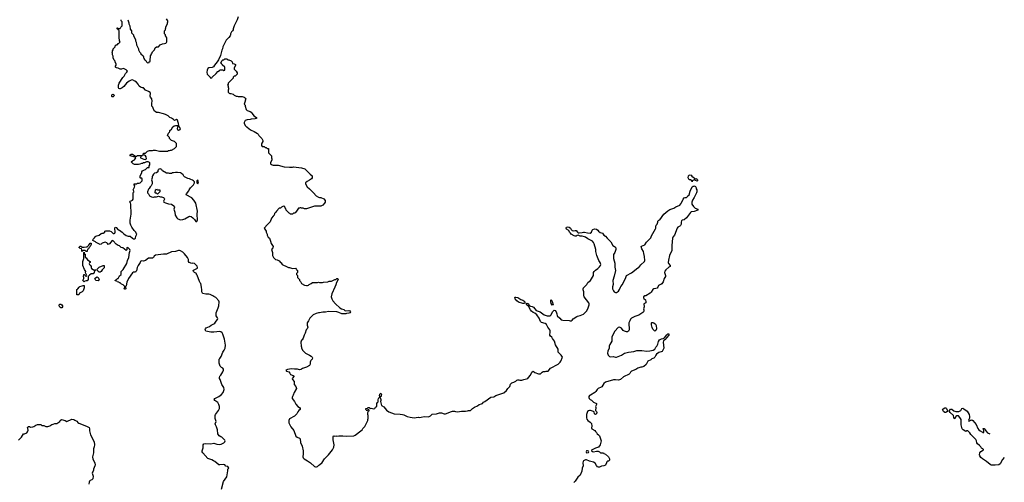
# Model space of a CAD drawing. Header units: inches. Extents: x 2347120 to 2490770, y 707513 to 877705.
# Tile 112 of 132: x 2466412 to 2485973, y 796126 to 805309. Entities that reach past the tile are written whole.
import ezdxf

# ---------------------------------------------------------------- set-up
doc = ezdxf.new("R2010")
doc.units = ezdxf.units.IN
doc.header["$MEASUREMENT"] = 0
for name, color, linetype in [('C4769', 7, 'Continuous'), ('C4779', 7, 'Continuous'), ('C4789', 7, 'Continuous'), ('C4860', 7, 'Continuous'), ('C4870', 7, 'Continuous')]:
    doc.layers.add(name, color=color, linetype=linetype)

msp = doc.modelspace()

# ---------------------------------------------------------------- linework, layer by layer
at = {"layer": 'C4769', "color": 5, "elevation": 80}
for points in [[(2467691, 800000), (2467691, 799990), (2467676, 799924), (2467655, 799905), (2467598, 799882), (2467590, 799848), (2467548, 799848), (2467546, 799930), (2467550, 799954), (2467562, 799958), (2467566, 799970), (2467597, 800000)], [(2468517, 800000), (2468519, 799970), (2468510, 799959), (2468501, 799961), (2468489, 799970), (2468499, 800000)], [(2466390, 796962), (2466450, 797022), (2466489, 797091), (2466510, 797091), (2466553, 797107), (2466569, 797130), (2466578, 797162), (2466575, 797195), (2466568, 797212), (2466588, 797232), (2466610, 797232), (2466630, 797222), (2466670, 797225), (2466690, 797232), (2466730, 797258), (2466769, 797271), (2466830, 797272), (2466850, 797254), (2466890, 797252), (2466932, 797232), (2466970, 797231), (2467013, 797247), (2467049, 797271), (2467078, 797282), (2467109, 797291), (2467150, 797296), (2467170, 797305), (2467208, 797330), (2467218, 797350), (2467246, 797370), (2467314, 797350), (2467350, 797332), (2467450, 797382), (2467490, 797371), (2467510, 797358), (2467550, 797342), (2467570, 797312), (2467590, 797298), (2467742, 797242), (2467790, 797212), (2467796, 797190), (2467796, 797150), (2467818, 797070), (2467891, 796930), (2467899, 796870), (2467891, 796830), (2467876, 796790), (2467879, 796710), (2467859, 796630), (2467865, 796585), (2467907, 796510), (2467911, 796469), (2467906, 796450), (2467878, 796390), (2467878, 796370), (2467871, 796350), (2467858, 796330), (2467852, 796310), (2467871, 796251), (2467865, 796195), (2467845, 796175), (2467810, 796159), (2467801, 796150), (2467791, 796130), (2467786, 796090)]]:
    msp.add_lwpolyline(points, dxfattribs=at)
msp.add_lwpolyline([(2467230, 799588), (2467210, 799606), (2467198, 799630), (2467198, 799650), (2467210, 799662), (2467230, 799662), (2467252, 799650), (2467262, 799630), (2467262, 799610), (2467250, 799588)], close=True, dxfattribs=at)
at = {"layer": 'C4779', "color": 5, "elevation": 80}
for points in [[(2470419, 795990), (2470458, 796142), (2470525, 796235), (2470549, 796351), (2470549, 796390), (2470564, 796410), (2470550, 796438), (2470510, 796449), (2470490, 796475), (2470470, 796482), (2470390, 796473), (2470370, 796476), (2470290, 796540), (2470264, 796550), (2470230, 796573), (2470170, 796589), (2470150, 796601), (2470050, 796710), (2470039, 796730), (2470037, 796750), (2470041, 796770), (2470059, 796810), (2470059, 796870), (2470070, 796891), (2470110, 796896), (2470210, 796887), (2470270, 796901), (2470290, 796898), (2470307, 796887), (2470330, 796881), (2470390, 796878), (2470417, 796883), (2470470, 796912), (2470488, 796930), (2470494, 796950), (2470490, 796966), (2470474, 796974), (2470453, 796993), (2470430, 797022), (2470409, 797029), (2470375, 797050), (2470349, 797090), (2470342, 797170), (2470324, 797230), (2470299, 797270), (2470297, 797290), (2470314, 797330), (2470294, 797390), (2470295, 797450), (2470302, 797470), (2470359, 797550), (2470379, 797590), (2470379, 797630), (2470369, 797670), (2470349, 797710), (2470289, 797750), (2470274, 797770), (2470287, 797793), (2470370, 797828), (2470423, 797870), (2470452, 797910), (2470475, 797970), (2470470, 798008), (2470426, 798066), (2470395, 798170), (2470382, 798190), (2470382, 798210), (2470389, 798230), (2470410, 798252), (2470450, 798322), (2470461, 798350), (2470459, 798370), (2470449, 798389), (2470422, 798402), (2470397, 798430), (2470377, 798490), (2470375, 798550), (2470378, 798570), (2470390, 798582), (2470416, 798624), (2470445, 798710), (2470477, 798750), (2470492, 798788), (2470498, 798850), (2470483, 798970), (2470449, 799070), (2470434, 799094), (2470410, 799113), (2470390, 799118), (2470270, 799104), (2470210, 799105), (2470109, 799129), (2470094, 799150), (2470101, 799170), (2470117, 799190), (2470182, 799218), (2470214, 799246), (2470270, 799273), (2470290, 799288), (2470313, 799327), (2470345, 799355), (2470350, 799370), (2470343, 799390), (2470313, 799430), (2470314, 799490), (2470355, 799590), (2470366, 799630), (2470377, 799710), (2470369, 799730), (2470310, 799792), (2470270, 799818), (2470246, 799826), (2470195, 799855), (2470170, 799861), (2470110, 799858), (2470053, 799873), (2470043, 799883), (2470033, 799910), (2470032, 799950), (2470024, 800000)], [(2472674, 800000), (2472616, 799870), (2472601, 799810), (2472611, 799771), (2472636, 799730), (2472688, 799668), (2472771, 799590), (2472808, 799568), (2472850, 799554), (2472870, 799539), (2472890, 799531), (2472950, 799537), (2472970, 799531), (2472985, 799510), (2472971, 799489), (2472950, 799481), (2472905, 799475), (2472890, 799468), (2472810, 799468), (2472750, 799499), (2472710, 799508), (2472550, 799514), (2472490, 799505), (2472435, 799505), (2472371, 799489), (2472350, 799489), (2472304, 799476), (2472245, 799450), (2472178, 799382), (2472151, 799329), (2472125, 799290), (2472126, 799246), (2472137, 799203), (2472122, 799170), (2472105, 799150), (2472085, 799090), (2472062, 799050), (2472045, 798990), (2472024, 798956), (2472010, 798946), (2471998, 798910), (2472002, 798830), (2472012, 798810), (2472012, 798790), (2472040, 798740), (2472091, 798691), (2472172, 798650), (2472202, 798630), (2472222, 798610), (2472230, 798594), (2472222, 798570), (2472193, 798547), (2472192, 798528), (2472182, 798510), (2472182, 798470), (2472170, 798448), (2472112, 798410), (2472070, 798401), (2472050, 798389), (2472030, 798384), (2472010, 798369), (2471995, 798365), (2471970, 798362), (2471930, 798375), (2471870, 798369), (2471810, 798379), (2471730, 798368), (2471702, 798350), (2471714, 798330), (2471757, 798317), (2471776, 798296), (2471790, 798267), (2471845, 798245), (2471862, 798230), (2471826, 798190), (2471831, 798170), (2471865, 798130), (2471865, 798070), (2471898, 798030), (2471911, 797990), (2471866, 797910), (2471846, 797854), (2471831, 797830), (2471825, 797810), (2471825, 797790), (2471871, 797731), (2471898, 797678), (2471941, 797630), (2471971, 797610), (2471985, 797590), (2471985, 797570), (2471958, 797550), (2471937, 797523), (2471915, 797485), (2471870, 797438), (2471771, 797389), (2471756, 797350), (2471761, 797310), (2471796, 797230), (2471856, 797156), (2471900, 797040), (2471922, 797022), (2471970, 797001), (2471983, 796990), (2471994, 796914), (2472023, 796843), (2472044, 796750), (2472047, 796690), (2472039, 796630), (2472046, 796610), (2472065, 796590), (2472130, 796555), (2472190, 796511), (2472270, 796438), (2472290, 796431), (2472310, 796432), (2472330, 796442), (2472355, 796465), (2472370, 796472), (2472420, 796520), (2472470, 796591), (2472550, 796671), (2472624, 796770), (2472653, 796827), (2472662, 796870), (2472642, 796970), (2472638, 797030), (2472646, 797050), (2472650, 797052), (2472670, 797042), (2472690, 797051), (2472710, 797045), (2472750, 797051), (2472809, 797051), (2472830, 797046), (2472910, 797041), (2473050, 797046), (2473079, 797061), (2473190, 797145), (2473215, 797170), (2473230, 797192), (2473269, 797231), (2473328, 797350), (2473328, 797370), (2473338, 797390), (2473338, 797450), (2473328, 797470), (2473328, 797510), (2473342, 797538), (2473354, 797546), (2473355, 797555), (2473350, 797566), (2473330, 797566), (2473312, 797548), (2473306, 797550), (2473286, 797570), (2473287, 797593), (2473322, 797598), (2473330, 797612), (2473354, 797610), (2473373, 797593), (2473395, 797595), (2473450, 797583), (2473468, 797590), (2473484, 797616), (2473506, 797630), (2473508, 797690), (2473518, 797710), (2473534, 797726), (2473535, 797765), (2473542, 797790), (2473550, 797802), (2473567, 797813), (2473568, 797830), (2473562, 797850), (2473570, 797874), (2473590, 797894), (2473602, 797870), (2473590, 797826), (2473578, 797822), (2473574, 797810), (2473585, 797770), (2473585, 797750), (2473578, 797730), (2473602, 797650), (2473644, 797624), (2473700, 797560), (2473747, 797527), (2473850, 797485), (2473970, 797481), (2474015, 797475), (2474045, 797465), (2474110, 797431), (2474170, 797416), (2474250, 797403), (2474330, 797416), (2474350, 797411), (2474390, 797416), (2474450, 797435), (2474530, 797428), (2474550, 797431), (2474576, 797444), (2474610, 797482), (2474690, 797487), (2474750, 797507), (2474790, 797504), (2474844, 797484), (2474870, 797483), (2474891, 797489), (2474973, 797527), (2475010, 797537), (2475050, 797537), (2475070, 797531), (2475110, 797528), (2475190, 797539), (2475270, 797536), (2475310, 797543), (2475330, 797551), (2475368, 797552), (2475409, 797591), (2475450, 797621), (2475510, 797645), (2475538, 797670), (2475590, 797681), (2475608, 797690), (2475626, 797714), (2475655, 797730), (2475770, 797818), (2475830, 797825), (2475870, 797851), (2475910, 797865), (2475930, 797866), (2475990, 797891), (2476030, 797902), (2476082, 797950), (2476109, 797990), (2476149, 798030), (2476165, 798075), (2476190, 798098), (2476230, 798111), (2476269, 798131), (2476290, 798151), (2476310, 798158), (2476330, 798162), (2476350, 798152), (2476390, 798152), (2476426, 798170), (2476506, 798190), (2476518, 798210), (2476558, 798250), (2476590, 798314), (2476610, 798334), (2476644, 798304), (2476720, 798280), (2476750, 798278), (2476759, 798281), (2476789, 798311), (2476810, 798325), (2476855, 798325), (2476870, 798331), (2476910, 798334), (2476958, 798390), (2477110, 798472), (2477150, 798512), (2477162, 798530), (2477195, 798610), (2477169, 798650), (2477109, 798709), (2477108, 798770), (2477055, 798855), (2477035, 798930), (2476999, 798979), (2476982, 799010), (2476958, 799030), (2476946, 799050), (2476942, 799070), (2476949, 799091), (2476949, 799130), (2476944, 799150), (2476904, 799204), (2476877, 799257), (2476850, 799276), (2476781, 799301), (2476759, 799319), (2476730, 799382), (2476684, 799450), (2476645, 799485), (2476610, 799498), (2476581, 799521), (2476558, 799550), (2476529, 799609), (2476520, 799620), (2476485, 799645), (2476475, 799670), (2476490, 799685), (2476510, 799679), (2476521, 799670), (2476537, 799637), (2476562, 799622), (2476596, 799616), (2476622, 799602), (2476670, 799534), (2476750, 799508), (2476831, 799450), (2476890, 799433), (2476932, 799428), (2476949, 799431), (2476969, 799451), (2476997, 799510), (2477030, 799545), (2477050, 799536), (2477070, 799510), (2477084, 799470), (2477088, 799428), (2477142, 799382), (2477170, 799351), (2477203, 799343), (2477330, 799336), (2477350, 799331), (2477370, 799332), (2477390, 799342), (2477410, 799372), (2477480, 799420), (2477494, 799426), (2477550, 799435), (2477610, 799463), (2477670, 799526), (2477701, 799570), (2477729, 799650), (2477729, 799670), (2477721, 799690), (2477624, 799810), (2477619, 799830), (2477619, 799910), (2477609, 799950), (2477609, 799970), (2477622, 799998), (2477624, 800000)], [(2479087, 800000), (2479077, 799983), (2479050, 799973), (2479010, 799969), (2478990, 799955), (2478956, 799904), (2478936, 799884), (2478850, 799829), (2478830, 799828), (2478802, 799810), (2478802, 799790), (2478810, 799774), (2478842, 799750), (2478851, 799710), (2478850, 799686), (2478814, 799670), (2478818, 799610), (2478805, 799570), (2478811, 799550), (2478811, 799530), (2478805, 799510), (2478790, 799495), (2478710, 799442), (2478630, 799419), (2478570, 799383), (2478550, 799364), (2478531, 799330), (2478517, 799290), (2478518, 799150), (2478510, 799128), (2478490, 799114), (2478470, 799114), (2478430, 799124), (2478401, 799141), (2478369, 799189), (2478330, 799209), (2478301, 799199), (2478233, 799127), (2478182, 799030), (2478177, 799010), (2478179, 798950), (2478175, 798930), (2478135, 798865), (2478125, 798830), (2478125, 798790), (2478096, 798730), (2478091, 798690), (2478105, 798650), (2478130, 798625), (2478150, 798619), (2478201, 798621), (2478249, 798611), (2478270, 798611), (2478370, 798647), (2478430, 798687), (2478510, 798711), (2478610, 798721), (2478670, 798746), (2478770, 798745), (2478870, 798731), (2478934, 798734), (2478998, 798750), (2479029, 798770), (2479051, 798809), (2479073, 798830), (2479091, 798869), (2479101, 798919), (2479124, 798956), (2479164, 798976), (2479197, 798983), (2479223, 798997), (2479270, 799056), (2479290, 799071), (2479311, 799071), (2479306, 799050), (2479264, 798996), (2479250, 798969), (2479203, 798937), (2479195, 798910), (2479208, 798792), (2479199, 798761), (2479175, 798725), (2479110, 798700), (2479063, 798670), (2479048, 798650), (2479030, 798608), (2479012, 798590), (2478970, 798574), (2478950, 798559), (2478891, 798529), (2478857, 798463), (2478810, 798428), (2478770, 798414), (2478750, 798413), (2478692, 798390), (2478654, 798366), (2478570, 798333), (2478547, 798310), (2478534, 798286), (2478518, 798270), (2478410, 798219), (2478350, 798166), (2478310, 798157), (2478250, 798163), (2478210, 798161), (2478050, 798116), (2478014, 798086), (2477976, 798024), (2477965, 798015), (2477906, 797990), (2477883, 797970), (2477859, 797930), (2477839, 797910), (2477750, 797856), (2477731, 797849), (2477719, 797830), (2477716, 797810), (2477728, 797788), (2477747, 797767), (2477775, 797755), (2477810, 797718), (2477874, 797690), (2477874, 797670), (2477851, 797630), (2477856, 797610), (2477852, 797552), (2477870, 797532), (2477881, 797510), (2477873, 797487), (2477850, 797475), (2477838, 797478), (2477830, 797486), (2477828, 797528), (2477815, 797535), (2477750, 797549), (2477730, 797549), (2477710, 797542), (2477692, 797530), (2477673, 797473), (2477673, 797407), (2477682, 797382), (2477702, 797350), (2477743, 797323), (2477773, 797293), (2477779, 797241), (2477772, 797210), (2477782, 797190), (2477837, 797157), (2477850, 797134), (2477870, 797114), (2477882, 797090), (2477911, 797071), (2477931, 797051), (2477962, 796950), (2477943, 796870), (2477910, 796822), (2477850, 796803), (2477786, 796774), (2477777, 796770), (2477775, 796750), (2477790, 796735), (2477810, 796728), (2477870, 796747), (2477887, 796747), (2477905, 796745), (2477934, 796730), (2477953, 796713), (2478010, 796714), (2478018, 796698), (2478050, 796682), (2478111, 796630), (2478131, 796590), (2478130, 796568), (2478110, 796548), (2478093, 796547), (2478074, 796530), (2478072, 796510), (2478050, 796469), (2478014, 796450), (2477970, 796444), (2477930, 796429), (2477910, 796429), (2477890, 796435), (2477870, 796458), (2477845, 796505), (2477810, 796524), (2477730, 796545), (2477670, 796575), (2477650, 796572), (2477612, 796550), (2477604, 796536), (2477600, 796510), (2477606, 796450), (2477588, 796410), (2477579, 796350), (2477545, 796270), (2477498, 796230), (2477450, 796148), (2477420, 796120)], [(2478191, 800000), (2478191, 799970), (2478207, 799927), (2478225, 799905), (2478250, 799892), (2478270, 799891), (2478310, 799921), (2478330, 799951), (2478349, 800000)]]:
    msp.add_lwpolyline(points, dxfattribs=at)
for points in [[(2476410, 799673), (2476324, 799704), (2476287, 799727), (2476257, 799770), (2476250, 799794), (2476258, 799802), (2476270, 799803), (2476310, 799795), (2476370, 799756), (2476410, 799744), (2476431, 799730), (2476447, 799710), (2476450, 799688), (2476441, 799679)], [(2476990, 799642), (2476970, 799678), (2476961, 799710), (2476963, 799737), (2476970, 799754), (2476990, 799714), (2477010, 799648)], [(2479030, 799129), (2478989, 799169), (2478977, 799197), (2478962, 799250), (2478962, 799290), (2478970, 799298), (2478990, 799298), (2479012, 799290), (2479044, 799264), (2479057, 799237), (2479065, 799170), (2479050, 799138)], [(2477690, 796752), (2477670, 796748), (2477666, 796730), (2477670, 796712), (2477710, 796716), (2477717, 796730), (2477710, 796744)]]:
    msp.add_lwpolyline(points, close=True, dxfattribs=at)
at = {"layer": 'C4789', "color": 5, "elevation": 80}
msp.add_lwpolyline([(2484790, 797515), (2484768, 797530), (2484748, 797570), (2484756, 797584), (2484790, 797602), (2484810, 797602), (2484817, 797597), (2484842, 797550), (2484842, 797530), (2484830, 797522), (2484810, 797515)], close=True, dxfattribs=at)
msp.add_lwpolyline([(2485973, 796617), (2485939, 796581), (2485890, 796490), (2485866, 796474), (2485790, 796464), (2485770, 796469), (2485710, 796469), (2485690, 796478), (2485618, 796538), (2485538, 796590), (2485510, 796618), (2485488, 796650), (2485482, 796670), (2485490, 796710), (2485510, 796741), (2485558, 796770), (2485558, 796778), (2485546, 796790), (2485521, 796801), (2485509, 796829), (2485480, 796860), (2485438, 796890), (2485429, 796910), (2485424, 796950), (2485410, 796975), (2485310, 797078), (2485289, 797110), (2485250, 797146), (2485230, 797146), (2485210, 797138), (2485158, 797170), (2485138, 797190), (2485116, 797270), (2485115, 797370), (2485090, 797414), (2485063, 797443), (2485050, 797449), (2485032, 797448), (2485012, 797430), (2484991, 797389), (2484986, 797390), (2484968, 797410), (2484966, 797450), (2484898, 797510), (2484886, 797530), (2484886, 797550), (2484905, 797575), (2484930, 797578), (2484970, 797542), (2485010, 797531), (2485070, 797532), (2485108, 797552), (2485130, 797591), (2485150, 797596), (2485170, 797587), (2485237, 797537), (2485272, 797472), (2485282, 797430), (2485279, 797401), (2485266, 797370), (2485265, 797350), (2485270, 797342), (2485290, 797345), (2485302, 797358), (2485317, 797363), (2485330, 797365), (2485350, 797356), (2485414, 797274), (2485450, 797191), (2485466, 797170), (2485492, 797150), (2485542, 797122), (2485550, 797112), (2485566, 797114), (2485568, 797150), (2485558, 797178), (2485548, 797192), (2485570, 797194), (2485592, 797170), (2485605, 797145), (2485642, 797110), (2485688, 797090)], dxfattribs=at)
at = {"layer": 'C4860', "color": 5, "elevation": 80}
for points in [[(2468499, 800000), (2468502, 800010), (2468470, 800049), (2468438, 800058), (2468410, 800086), (2468390, 800086), (2468382, 800102), (2468350, 800106), (2468342, 800122), (2468310, 800126), (2468306, 800130), (2468322, 800138), (2468330, 800154), (2468342, 800158), (2468346, 800170), (2468370, 800174), (2468396, 800224), (2468426, 800250), (2468428, 800310), (2468466, 800354), (2468539, 800470), (2468555, 800530), (2468581, 800590), (2468595, 800690), (2468609, 800730), (2468603, 800750), (2468570, 800781), (2468550, 800788), (2468541, 800779), (2468538, 800742), (2468530, 800728), (2468458, 800778), (2468430, 800788), (2468398, 800818), (2468370, 800829), (2468330, 800855), (2468270, 800919), (2468250, 800928), (2468197, 800863), (2468170, 800849), (2468158, 800870), (2468143, 800883), (2468110, 800893), (2468050, 800874), (2468030, 800855), (2468009, 800849), (2467930, 800888), (2467919, 800899), (2467878, 800918), (2467868, 800928), (2467869, 800951), (2467900, 800980), (2467916, 801004), (2467928, 801012), (2467990, 801031), (2468034, 801066), (2468050, 801072), (2468070, 801072), (2468106, 801090), (2468106, 801110), (2468123, 801117), (2468197, 801117), (2468230, 801107), (2468270, 801066), (2468290, 801064), (2468304, 801070), (2468312, 801090), (2468299, 801170), (2468310, 801194), (2468330, 801182), (2468370, 801138), (2468392, 801130), (2468450, 801091), (2468480, 801060), (2468530, 801025), (2468570, 801014), (2468610, 801014), (2468654, 800970), (2468670, 800962), (2468690, 800962), (2468710, 800974), (2468718, 801010), (2468738, 801050), (2468736, 801056), (2468718, 801090), (2468685, 801125), (2468639, 801190), (2468619, 801230), (2468609, 801270), (2468609, 801330), (2468625, 801450), (2468626, 801510), (2468618, 801590), (2468621, 801650), (2468614, 801674), (2468602, 801690), (2468603, 801697), (2468608, 801710), (2468630, 801711), (2468650, 801726), (2468664, 801750), (2468669, 801770), (2468669, 801870), (2468676, 801884), (2468686, 801890), (2468676, 801916), (2468666, 801930), (2468676, 801944), (2468695, 801985), (2468698, 802010), (2468688, 802030), (2468688, 802052), (2468730, 802054), (2468750, 802062), (2468784, 802064), (2468806, 802070), (2468846, 802110), (2468846, 802150), (2468842, 802162), (2468810, 802166), (2468806, 802170), (2468806, 802210), (2468838, 802270), (2468838, 802290), (2468850, 802312), (2468890, 802332), (2468910, 802334), (2468950, 802374), (2468982, 802378), (2468986, 802410), (2468998, 802430), (2468998, 802470), (2468990, 802478), (2468967, 802487), (2468933, 802487), (2468892, 802468), (2468873, 802467), (2468850, 802458), (2468830, 802458), (2468797, 802443), (2468770, 802438), (2468690, 802438), (2468666, 802450), (2468629, 802490), (2468650, 802507), (2468694, 802526), (2468718, 802570), (2468703, 802583), (2468610, 802609), (2468609, 802630), (2468630, 802641), (2468650, 802641), (2468710, 802602), (2468730, 802602), (2468752, 802612), (2468854, 802614), (2468850, 802608), (2468818, 802602), (2468814, 802570), (2468878, 802538), (2468906, 802534), (2468920, 802540), (2468929, 802550), (2468923, 802590), (2468910, 802605), (2468890, 802618), (2468866, 802626), (2468866, 802650), (2468880, 802660), (2468910, 802662), (2468950, 802698), (2468990, 802712), (2469050, 802712), (2469070, 802718), (2469110, 802718), (2469190, 802702), (2469350, 802702), (2469370, 802712), (2469390, 802712), (2469410, 802722), (2469430, 802722), (2469490, 802752), (2469528, 802790), (2469526, 802850), (2469486, 802890), (2469447, 802907), (2469426, 802910), (2469386, 802950), (2469386, 802970), (2469348, 803010), (2469370, 803054), (2469390, 803074), (2469398, 803090), (2469398, 803110), (2469430, 803138), (2469457, 803183), (2469480, 803200), (2469510, 803212), (2469552, 803212), (2469570, 803194), (2469573, 803207), (2469570, 803246), (2469559, 803270), (2469550, 803314), (2469530, 803329), (2469490, 803306), (2469466, 803330), (2469430, 803355), (2469398, 803370), (2469362, 803402), (2469308, 803430), (2469270, 803444), (2469170, 803468), (2469128, 803468), (2469106, 803490), (2469083, 803503), (2469058, 803570), (2469038, 803590), (2469037, 803650), (2469044, 803690), (2469036, 803736), (2469009, 803770), (2469005, 803790), (2469009, 803849), (2469004, 803864), (2468970, 803887), (2468909, 803909), (2468874, 803954), (2468850, 803955), (2468810, 803968), (2468788, 803990), (2468768, 804030), (2468730, 804069), (2468698, 804090), (2468653, 804113), (2468629, 804109), (2468590, 804089), (2468531, 804050), (2468478, 803982), (2468450, 803957), (2468410, 803940), (2468399, 803939), (2468384, 803944), (2468377, 803957), (2468374, 804010), (2468388, 804052), (2468461, 804159), (2468490, 804191), (2468517, 804243), (2468544, 804270), (2468555, 804290), (2468530, 804317), (2468490, 804337), (2468470, 804341), (2468435, 804325), (2468410, 804325), (2468370, 804345), (2468335, 804355), (2468323, 804363), (2468318, 804370), (2468318, 804390), (2468328, 804410), (2468328, 804430), (2468308, 804470), (2468307, 804487), (2468290, 804506), (2468268, 804550), (2468267, 804587), (2468258, 804610), (2468256, 804636), (2468248, 804650), (2468258, 804670), (2468258, 804690), (2468268, 804710), (2468268, 804732), (2468306, 804770), (2468306, 804790), (2468330, 804814), (2468350, 804814), (2468370, 804834), (2468382, 804838), (2468386, 804850), (2468406, 804870), (2468398, 804890), (2468396, 804916), (2468387, 804933), (2468386, 805090), (2468382, 805102), (2468370, 805106), (2468362, 805122), (2468350, 805126), (2468348, 805150), (2468354, 805150), (2468358, 805138), (2468370, 805134), (2468410, 805134), (2468420, 805160), (2468446, 805190), (2468446, 805270), (2468426, 805290), (2468426, 805310)], [(2468558, 805310), (2468582, 805250), (2468582, 805230), (2468602, 805190), (2468604, 805124), (2468632, 805090), (2468634, 805050), (2468672, 805010), (2468673, 804993), (2468712, 804912), (2468712, 804890), (2468724, 804864), (2468732, 804810), (2468771, 804731), (2468772, 804710), (2468792, 804670), (2468812, 804650), (2468822, 804630), (2468862, 804590), (2468872, 804570), (2468873, 804553), (2468882, 804542), (2468886, 804526), (2468917, 804497), (2468930, 804474), (2468950, 804454), (2468982, 804458), (2468987, 804473), (2469002, 804478), (2469006, 804490), (2469008, 804590), (2469027, 804613), (2469028, 804632), (2469047, 804653), (2469048, 804672), (2469090, 804714), (2469106, 804750), (2469130, 804774), (2469170, 804774), (2469206, 804810), (2469248, 804832), (2469290, 804834), (2469316, 804844), (2469330, 804854), (2469338, 804870), (2469338, 804950), (2469330, 804966), (2469306, 804990), (2469306, 805010), (2469288, 805028), (2469286, 805090), (2469306, 805110), (2469306, 805130), (2469318, 805150), (2469318, 805170), (2469348, 805230), (2469348, 805250), (2469358, 805270), (2469355, 805290), (2469329, 805330)], [(2470000, 800087), (2469984, 800110), (2469939, 800239), (2469928, 800250), (2469926, 800270), (2469886, 800290), (2469866, 800310), (2469858, 800330), (2469862, 800338), (2469942, 800378), (2469946, 800390), (2469936, 800416), (2469920, 800440), (2469886, 800470), (2469850, 800475), (2469830, 800469), (2469782, 800490), (2469769, 800510), (2469764, 800550), (2469743, 800590), (2469685, 800665), (2469650, 800698), (2469610, 800721), (2469590, 800727), (2469570, 800727), (2469510, 800707), (2469430, 800699), (2469330, 800654), (2469270, 800656), (2469110, 800633), (2469087, 800613), (2469071, 800589), (2469050, 800578), (2469010, 800575), (2468990, 800579), (2468970, 800574), (2468910, 800529), (2468870, 800519), (2468830, 800522), (2468822, 800518), (2468811, 800509), (2468805, 800490), (2468765, 800430), (2468745, 800390), (2468730, 800326), (2468722, 800310), (2468710, 800298), (2468670, 800295), (2468650, 800282), (2468571, 800170), (2468540, 800100), (2468530, 800024), (2468516, 800010), (2468517, 800000)], [(2467597, 800000), (2467608, 800010), (2467655, 800025), (2467670, 800034), (2467690, 800034), (2467691, 800000)]]:
    msp.add_lwpolyline(points, dxfattribs=at)
for points in [[(2468250, 803776), (2468243, 803783), (2468241, 803810), (2468250, 803827), (2468270, 803830), (2468287, 803810), (2468284, 803790), (2468270, 803778)], [(2469570, 803189), (2469547, 803173), (2469539, 803150), (2469550, 803127), (2469570, 803118), (2469590, 803122), (2469598, 803130), (2469605, 803150), (2469590, 803177)], [(2469210, 802346), (2469178, 802342), (2469173, 802327), (2469158, 802322), (2469154, 802290), (2469130, 802268), (2469090, 802266), (2469070, 802246), (2469051, 802210), (2469045, 802190), (2469045, 802170), (2469031, 802130), (2469041, 802090), (2469042, 802050), (2469022, 802010), (2469006, 801994), (2468984, 801956), (2468970, 801946), (2468952, 801890), (2468954, 801870), (2468970, 801854), (2468992, 801812), (2469034, 801790), (2469055, 801785), (2469070, 801785), (2469090, 801794), (2469130, 801792), (2469150, 801802), (2469170, 801805), (2469210, 801792), (2469230, 801792), (2469270, 801778), (2469282, 801770), (2469292, 801750), (2469272, 801710), (2469274, 801690), (2469310, 801671), (2469370, 801651), (2469430, 801645), (2469477, 801617), (2469482, 801610), (2469485, 801590), (2469472, 801550), (2469485, 801510), (2469496, 801490), (2469501, 801430), (2469534, 801374), (2469557, 801357), (2469610, 801339), (2469650, 801343), (2469690, 801356), (2469770, 801405), (2469790, 801411), (2469820, 801400), (2469850, 801378), (2469883, 801343), (2469910, 801305), (2469930, 801305), (2469942, 801330), (2469939, 801450), (2469946, 801510), (2469909, 801669), (2469870, 801729), (2469832, 801772), (2469722, 801830), (2469725, 801855), (2469775, 801910), (2469778, 801930), (2469808, 801970), (2469868, 802030), (2469886, 802070), (2469886, 802090), (2469866, 802110), (2469843, 802123), (2469810, 802135), (2469786, 802150), (2469750, 802158), (2469688, 802188), (2469670, 802206), (2469658, 802230), (2469630, 802258), (2469610, 802268), (2469550, 802278), (2469510, 802278), (2469470, 802268), (2469450, 802268), (2469430, 802258), (2469390, 802258), (2469370, 802266), (2469330, 802266), (2469246, 802310), (2469242, 802322), (2469227, 802327), (2469222, 802342)], [(2469950, 802122), (2469932, 802110), (2469931, 802090), (2469931, 802070), (2469950, 802051), (2469964, 802090), (2469959, 802110)], [(2469150, 801934), (2469190, 801934), (2469194, 801930), (2469194, 801890), (2469150, 801846), (2469130, 801866), (2469110, 801866), (2469106, 801870), (2469108, 801930), (2469122, 801938), (2469130, 801954), (2469138, 801938)], [(2467730, 800706), (2467722, 800722), (2467710, 800726), (2467670, 800726), (2467658, 800722), (2467650, 800706), (2467646, 800710), (2467646, 800750), (2467642, 800762), (2467610, 800766), (2467602, 800782), (2467586, 800790), (2467602, 800798), (2467610, 800814), (2467630, 800814), (2467653, 800793), (2467690, 800792), (2467730, 800802), (2467750, 800802), (2467770, 800822), (2467789, 800831), (2467810, 800871), (2467830, 800874), (2467830, 800846), (2467810, 800806), (2467790, 800786), (2467777, 800763), (2467765, 800755), (2467754, 800730), (2467754, 800710), (2467750, 800706)], [(2467890, 800334), (2467902, 800338), (2467910, 800352), (2467914, 800350), (2467914, 800330), (2467898, 800322), (2467892, 800290), (2467870, 800266), (2467830, 800266), (2467800, 800240), (2467774, 800210), (2467774, 800150), (2467750, 800126), (2467730, 800126), (2467704, 800116), (2467690, 800106), (2467666, 800130), (2467688, 800172), (2467689, 800190), (2467682, 800210), (2467686, 800250), (2467693, 800253), (2467730, 800214), (2467742, 800218), (2467746, 800230), (2467722, 800282), (2467728, 800310), (2467702, 800350), (2467669, 800429), (2467668, 800510), (2467688, 800570), (2467686, 800690), (2467690, 800694), (2467694, 800690), (2467698, 800658), (2467712, 800652), (2467714, 800590), (2467730, 800582), (2467760, 800540), (2467812, 800510), (2467812, 800490), (2467798, 800482), (2467794, 800470), (2467802, 800450), (2467822, 800430), (2467832, 800410), (2467833, 800393), (2467842, 800370), (2467874, 800350)], [(2467990, 800298), (2467963, 800323), (2467946, 800350), (2467990, 800394), (2468069, 800431), (2468090, 800432), (2468090, 800386), (2468050, 800346), (2468030, 800308), (2468010, 800298)], [(2467970, 800128), (2467928, 800130), (2467906, 800170), (2467916, 800184), (2467950, 800202), (2467970, 800194), (2467994, 800150)]]:
    msp.add_lwpolyline(points, close=True, dxfattribs=at)
at = {"layer": 'C4870', "color": 5, "elevation": 80}
for points in [[(2470750, 805366), (2470731, 805309), (2470670, 805186), (2470662, 805150), (2470652, 805130), (2470652, 805110), (2470642, 805090), (2470622, 805070), (2470602, 805030), (2470602, 805010), (2470591, 804990), (2470570, 804958), (2470514, 804906), (2470473, 804827), (2470448, 804772), (2470441, 804730), (2470430, 804706), (2470402, 804598), (2470365, 804515), (2470338, 804470), (2470281, 804410), (2470264, 804376), (2470236, 804364), (2470170, 804352), (2470150, 804339), (2470134, 804310), (2470127, 804270), (2470138, 804230), (2470150, 804212), (2470180, 804180), (2470194, 804170), (2470198, 804158), (2470230, 804154), (2470238, 804170), (2470317, 804243), (2470350, 804282), (2470380, 804300), (2470390, 804312), (2470450, 804314), (2470470, 804302), (2470486, 804310), (2470486, 804370), (2470436, 804416), (2470420, 804440), (2470408, 804450), (2470426, 804490), (2470446, 804510), (2470470, 804514), (2470488, 804532), (2470530, 804534), (2470550, 804514), (2470570, 804514), (2470614, 804490), (2470634, 804470), (2470638, 804438), (2470670, 804434), (2470697, 804417), (2470702, 804410), (2470674, 804350), (2470674, 804330), (2470714, 804290), (2470732, 804252), (2470732, 804230), (2470690, 804186), (2470670, 804186), (2470654, 804170), (2470654, 804150), (2470554, 804050), (2470552, 804028), (2470542, 804010), (2470552, 803992), (2470552, 803970), (2470562, 803950), (2470562, 803930), (2470552, 803910), (2470553, 803873), (2470574, 803850), (2470590, 803842), (2470610, 803842), (2470650, 803832), (2470674, 803810), (2470710, 803792), (2470730, 803792), (2470750, 803785), (2470830, 803786), (2470870, 803771), (2470892, 803750), (2470902, 803730), (2470892, 803710), (2470892, 803690), (2470874, 803630), (2470891, 803611), (2470892, 803592), (2470911, 803530), (2470931, 803510), (2470970, 803491), (2470990, 803486), (2471011, 803471), (2471031, 803450), (2471063, 803403), (2471114, 803370), (2471114, 803350), (2471090, 803342), (2471010, 803338), (2470990, 803328), (2470930, 803322), (2470894, 803310), (2470872, 803270), (2470873, 803253), (2470892, 803210), (2470910, 803192), (2470925, 803185), (2470970, 803145), (2471010, 803118), (2471071, 803091), (2471134, 803050), (2471150, 803034), (2471162, 803010), (2471222, 802950), (2471242, 802910), (2471242, 802890), (2471224, 802856), (2471213, 802847), (2471214, 802810), (2471230, 802794), (2471270, 802792), (2471290, 802774), (2471310, 802774), (2471330, 802754), (2471350, 802754), (2471354, 802750), (2471354, 802670), (2471380, 802640), (2471414, 802610), (2471414, 802570), (2471422, 802550), (2471422, 802530), (2471392, 802470), (2471392, 802450), (2471412, 802432), (2471431, 802431), (2471450, 802425), (2471550, 802425), (2471667, 802387), (2471770, 802379), (2471830, 802381), (2471850, 802386), (2471905, 802385), (2472010, 802371), (2472074, 802350), (2472124, 802304), (2472180, 802240), (2472222, 802210), (2472222, 802170), (2472212, 802150), (2472170, 802122), (2472122, 802098), (2472092, 802070), (2472092, 802050), (2472122, 801990), (2472172, 801950), (2472252, 801870), (2472302, 801810), (2472350, 801785), (2472370, 801778), (2472397, 801777), (2472456, 801756), (2472480, 801720), (2472482, 801690), (2472470, 801666), (2472434, 801630), (2472394, 801610), (2472270, 801609), (2472110, 801558), (2472070, 801558), (2472047, 801567), (2472010, 801568), (2471996, 801576), (2471984, 801576), (2471970, 801566), (2471950, 801566), (2471911, 801509), (2471882, 801478), (2471870, 801466), (2471850, 801466), (2471830, 801446), (2471790, 801446), (2471782, 801462), (2471767, 801467), (2471706, 801530), (2471702, 801562), (2471686, 801570), (2471682, 801602), (2471650, 801606), (2471630, 801598), (2471614, 801590), (2471594, 801570), (2471570, 801566), (2471512, 801508), (2471502, 801490), (2471477, 801463), (2471465, 801430), (2471450, 801408), (2471418, 801370), (2471385, 801295), (2471335, 801245), (2471272, 801170), (2471310, 801114), (2471312, 801090), (2471332, 801050), (2471332, 801030), (2471351, 800991), (2471372, 800970), (2471390, 800934), (2471392, 800912), (2471405, 800870), (2471451, 800810), (2471440, 800780), (2471418, 800750), (2471432, 800690), (2471432, 800630), (2471452, 800590), (2471494, 800550), (2471530, 800542), (2471570, 800522), (2471592, 800492), (2471604, 800484), (2471630, 800452), (2471724, 800404), (2471750, 800392), (2471770, 800392), (2471790, 800382), (2471830, 800372), (2471890, 800374), (2471914, 800350), (2471918, 800338), (2471934, 800330), (2471934, 800290), (2471914, 800270), (2471914, 800250), (2471932, 800230), (2471934, 800190), (2471972, 800152), (2471974, 800130), (2471992, 800112), (2472014, 800070), (2472070, 800042), (2472110, 800032), (2472130, 800032), (2472150, 800042), (2472164, 800056), (2472206, 800070), (2472230, 800094), (2472327, 800093), (2472350, 800102), (2472370, 800092), (2472430, 800092), (2472450, 800098), (2472534, 800106), (2472563, 800117), (2472610, 800122), (2472670, 800152), (2472690, 800154), (2472710, 800174), (2472731, 800171), (2472742, 800150), (2472705, 800095), (2472694, 800046), (2472674, 800000)], [(2478349, 800000), (2478353, 800010), (2478387, 800053), (2478413, 800110), (2478449, 800170), (2478459, 800210), (2478470, 800231), (2478570, 800286), (2478690, 800381), (2478710, 800391), (2478750, 800441), (2478822, 800510), (2478829, 800530), (2478828, 800608), (2478810, 800666), (2478802, 800710), (2478770, 800758), (2478758, 800810), (2478764, 800816), (2478830, 800842), (2478866, 800894), (2478937, 800963), (2478950, 800982), (2478962, 801018), (2479045, 801155), (2479049, 801170), (2479049, 801211), (2479055, 801230), (2479074, 801250), (2479089, 801290), (2479089, 801310), (2479110, 801331), (2479130, 801338), (2479210, 801446), (2479286, 801514), (2479330, 801542), (2479409, 801571), (2479450, 801595), (2479530, 801630), (2479547, 801653), (2479553, 801670), (2479583, 801717), (2479593, 801750), (2479610, 801771), (2479630, 801782), (2479658, 801782), (2479670, 801794), (2479682, 801798), (2479686, 801810), (2479710, 801832), (2479732, 801908), (2479770, 801991), (2479790, 802005), (2479815, 802005), (2479833, 802013), (2479851, 801971), (2479852, 801950), (2479862, 801930), (2479865, 801890), (2479861, 801870), (2479810, 801778), (2479778, 801730), (2479767, 801690), (2479766, 801650), (2479800, 801600), (2479830, 801571), (2479882, 801550), (2479882, 801530), (2479810, 801501), (2479750, 801494), (2479737, 801483), (2479661, 801379), (2479610, 801339), (2479571, 801329), (2479561, 801319), (2479551, 801290), (2479551, 801250), (2479539, 801221), (2479530, 801210), (2479490, 801190), (2479471, 801169), (2479419, 801030), (2479391, 800990), (2479382, 800970), (2479367, 800830), (2479366, 800730), (2479324, 800630), (2479304, 800536), (2479298, 800490), (2479303, 800470), (2479338, 800430), (2479338, 800422), (2479334, 800410), (2479310, 800399), (2479250, 800345), (2479230, 800317), (2479223, 800290), (2479245, 800230), (2479245, 800210), (2479219, 800170), (2479195, 800105), (2479171, 800069), (2479150, 800055), (2479130, 800049), (2479105, 800030), (2479087, 800000)], [(2477624, 800000), (2477678, 800050), (2477698, 800090), (2477725, 800115), (2477754, 800130), (2477809, 800230), (2477809, 800270), (2477813, 800290), (2477825, 800310), (2477850, 800339), (2477895, 800370), (2477930, 800405), (2477954, 800430), (2477959, 800450), (2477945, 800490), (2477921, 800530), (2477877, 800630), (2477855, 800710), (2477858, 800750), (2477822, 800862), (2477809, 800890), (2477789, 800910), (2477699, 800959), (2477655, 800990), (2477630, 801001), (2477590, 801013), (2477570, 801010), (2477550, 801013), (2477510, 801029), (2477490, 801026), (2477470, 801014), (2477450, 801014), (2477430, 801019), (2477370, 801049), (2477355, 801075), (2477338, 801090), (2477322, 801122), (2477275, 801150), (2477268, 801170), (2477275, 801190), (2477302, 801198), (2477330, 801193), (2477355, 801170), (2477365, 801145), (2477385, 801125), (2477410, 801116), (2477450, 801127), (2477470, 801126), (2477493, 801093), (2477510, 801081), (2477530, 801076), (2477590, 801084), (2477610, 801093), (2477633, 801093), (2477690, 801077), (2477749, 801071), (2477770, 801092), (2477787, 801133), (2477796, 801144), (2477830, 801159), (2477870, 801151), (2477898, 801130), (2477911, 801111), (2477947, 801087), (2477991, 801071), (2478015, 801035), (2478052, 801010), (2478085, 800970), (2478158, 800898), (2478198, 800830), (2478232, 800810), (2478250, 800792), (2478256, 800770), (2478255, 800750), (2478239, 800690), (2478211, 800650), (2478211, 800591), (2478206, 800570), (2478234, 800474), (2478236, 800396), (2478247, 800330), (2478221, 800219), (2478195, 800130), (2478201, 800050), (2478191, 800009), (2478191, 800000)], [(2470024, 800000), (2470012, 800070), (2470000, 800087)]]:
    msp.add_lwpolyline(points, dxfattribs=at)
msp.add_lwpolyline([(2479831, 802151), (2479850, 802154), (2479870, 802141), (2479877, 802130), (2479876, 802110), (2479870, 802105), (2479840, 802120), (2479810, 802129), (2479774, 802110), (2479774, 802090), (2479770, 802088), (2479768, 802110), (2479738, 802130), (2479710, 802133), (2479696, 802156), (2479694, 802170), (2479702, 802210), (2479710, 802223), (2479730, 802231), (2479750, 802226), (2479766, 802206), (2479811, 802170), (2479818, 802158)], close=True, dxfattribs=at)

doc.saveas('drawing.dxf')
